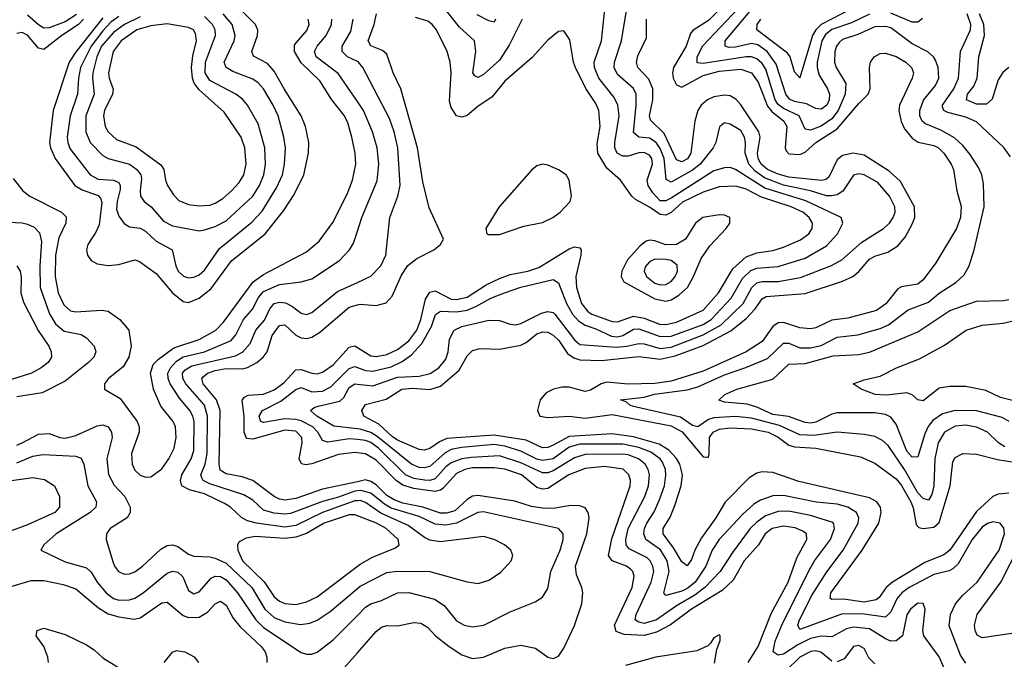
# Model space of a CAD drawing. Header units: inches. Extents: x 884549 to 1028252, y 526810 to 653624.
# Tile 179 of 256: x 938740 to 942413, y 566622 to 569008. Entities that reach past the tile are written whole.
import ezdxf

# ---------------------------------------------------------------- set-up
doc = ezdxf.new("R2010")
doc.units = ezdxf.units.IN
doc.header["$MEASUREMENT"] = 0
doc.layers.add('A9536', color=7, linetype='Continuous')
doc.layers.add('A9546', color=7, linetype='Continuous')

msp = doc.modelspace()

# ---------------------------------------------------------------- linework, layer by layer
at = {"layer": 'A9536', "color": 5}
for points, elevation in [([(938952.1, 569027.9), (938910, 568999.8), (938850, 568977.6), (938830, 568976.7), (938810, 568988.7), (938770, 569024.7)], 2660), ([(939050, 569015.2), (938951, 568890), (938925.5, 568850), (938865.1, 568670), (938851.7, 568550), (938855.1, 568530), (938872.3, 568490), (938946, 568390), (938973.4, 568373.4), (939032.8, 568352.8), (939042.4, 568342.4), (939046.5, 568326.5), (939036.3, 568243.7), (939024.7, 568215.3), (938994, 568170), (938989.7, 568150), (938993.1, 568130), (939006.6, 568110), (939030, 568097.3), (939070, 568091.1), (939110, 568094.7), (939170, 568112.3), (939186.7, 568106.7), (939250, 568061.9), (939310, 567989.1), (939350, 567957.7), (939370, 567953.7), (939410, 567969.6), (939454.8, 568005.3), (939531, 568109), (939655.6, 568210), (939725, 568295), (939763.8, 568356.2), (939799.9, 568430), (939817.3, 568510), (939818.6, 568550), (939806.8, 568610), (939790.3, 568650), (939726.4, 568750), (939690, 568816.9), (939664.8, 568844.8), (939612, 568872), (939606, 568890), (939626.9, 568950), (939629.3, 568969.3), (939619.9, 568990), (939570, 569040.6)], 2720), ([(939110, 569019.7), (939080.3, 568999.7), (939050, 568966.5), (939007, 568910), (938967.4, 568830), (938959.5, 568790), (938956.1, 568730), (938928.8, 568650), (938918.1, 568570), (938919.5, 568550), (938928, 568528), (939003.8, 568430), (939033.4, 568413.4), (939090.1, 568410.1), (939110, 568401), (939115.6, 568390), (939115.2, 568375.2), (939103.5, 568330), (939101.7, 568301.7), (939110, 568275.2), (939130, 568248.3), (939150, 568235.1), (939190.4, 568230.4), (939210, 568219.3), (939250, 568182.5), (939309.4, 568150), (939322.6, 568090), (939331.8, 568070), (939351.6, 568051.7), (939370, 568045.9), (939390, 568047.8), (939410, 568056.8), (939430, 568074.6), (939485.7, 568154.3), (939606.5, 568253.5), (939645.3, 568294.7), (939698.6, 568381.4), (939720.1, 568430), (939728.1, 568470), (939731.5, 568530), (939726.1, 568570), (939704.1, 568650), (939686.4, 568690), (939650, 568750.5), (939630, 568773.2), (939610, 568787.1), (939535.1, 568815.1), (939510.3, 568830.3), (939503.5, 568850), (939540.5, 568930), (939544, 568950), (939533.5, 568990), (939499.7, 569030)], 2740), ([(939190, 569018.6), (939130.8, 568990), (939090, 568960.2), (939046.1, 568910), (939027.7, 568870), (939013.5, 568810), (939011.4, 568790), (939017.7, 568730), (938987.5, 568650), (938987, 568590), (939003.3, 568550), (939050, 568501.9), (939070.4, 568490.4), (939149.8, 568469.8), (939177.7, 568450), (939192.3, 568430), (939194.8, 568414.8), (939189.2, 568370), (939191.4, 568350), (939204.8, 568330), (939230.7, 568310.7), (939277.4, 568257.4), (939310, 568239.9), (939410, 568221.1), (939430, 568224.1), (939470, 568237.4), (939510, 568258.5), (939610, 568350.1), (939634.3, 568390), (939650.9, 568430), (939656.9, 568470), (939655.4, 568530), (939630, 568620.3), (939589.9, 568690), (939571.4, 568711.4), (939546.4, 568730), (939450, 568781.5), (939432.5, 568810), (939434.1, 568850), (939471.3, 568950), (939469.2, 568970), (939459.7, 568990), (939430, 569020.1)], 2760), ([(938716, 568415.9), (938752, 568370), (938778.5, 568350), (938896.6, 568290), (938913.3, 568273.3), (938913, 568250), (938885.8, 568194.2), (938873.5, 568130), (938872.6, 568050), (938884.5, 567990), (938904.9, 567944.9), (938930, 567922.3), (938950, 567918.3), (939045, 567925), (939070, 567920.7), (939113.7, 567890), (939148, 567850), (939155.6, 567790), (939147.5, 567750), (939126, 567714), (939071.2, 567670), (939056.9, 567650), (939056.5, 567630), (939115.2, 567595.2), (939178.9, 567510), (939186.4, 567490), (939186.4, 567470), (939157.2, 567390), (939159.5, 567350), (939170, 567328.1), (939190, 567309.3), (939210, 567301.5), (939230, 567302.9), (939270, 567333.2), (939297.1, 567370), (939316.1, 567410), (939324, 567450), (939321.7, 567490), (939313.2, 567510), (939266.4, 567566.4), (939239, 567630), (939228.9, 567690), (939238.3, 567721.7), (939257.7, 567742.3), (939315.6, 567784.4), (939410, 567815.2), (939472.5, 567850), (939500.4, 567879.6), (939611.9, 568030), (939650, 568058.1), (939810, 568142.9), (939857.2, 568182.8), (939908.5, 568251.5), (939962.3, 568357.7), (939981.8, 568410), (939994.1, 568470), (939992.1, 568510), (939979.5, 568570), (939964, 568624), (939951.7, 568650), (939905.2, 568710), (939859.8, 568779.8), (939790, 568847), (939765.9, 568890), (939765.9, 568914.1), (939811.8, 568968.2), (939819.9, 568990), (939816, 569010)], 2680), ([(938978.4, 569010), (938960, 568990), (938897.3, 568950), (938830, 568897), (938810, 568901.6), (938770, 568950.3), (938750, 568960.5), (938730, 568957.5)], 2680), ([(940000, 568702.9), (939928.3, 568808.3), (939846.7, 568870), (939839.9, 568890), (939849.4, 568910), (939883.5, 568950), (939903.3, 568990), (939904.3, 569010)], 2660), ([(940000, 568852.2), (939963.2, 568870), (939942.7, 568890), (939943.1, 568910), (939975.6, 568964.4), (939984.3, 569010)], 2640), ([(938650, 568256), (938749.3, 568250.7), (938770, 568245.9), (938794.5, 568234.5), (938813.8, 568213.8), (938821.3, 568181.3), (938815.9, 568090), (938817.1, 568010), (938851.2, 567911.2), (938874.2, 567874.2), (938906, 567846), (938970, 567833.7), (938990, 567822), (939017.8, 567790), (939025, 567770), (939017.4, 567750), (938996.6, 567730), (938910, 567659.6), (938823.7, 567616.3), (938730, 567601.2)], 2660), ([(940000, 567214), (939990, 567213.6), (939870, 567170.4), (939770, 567121), (939730, 567115.1), (939623.5, 567130), (939590, 567138.8), (939569.3, 567150), (939527, 567190), (939504.3, 567204.3), (939430, 567239.4), (939374.4, 567254.4), (939345.3, 567270), (939340.5, 567290), (939345.7, 567310), (939379.6, 567370), (939390, 567401.1), (939391.1, 567510), (939386.7, 567530), (939375.4, 567550), (939336.1, 567596.1), (939302.2, 567650), (939294.4, 567670), (939293.6, 567690), (939302.5, 567710), (939325.5, 567734.5), (939350, 567750.9), (939429.9, 567770), (939528.7, 567811.3), (939547.1, 567832.9), (939574.8, 567890), (939610, 567930), (939629.6, 567970.4), (939650, 567994.2), (939710, 568020.4), (939790, 568031.1), (939830, 568041.9), (939933.5, 568110), (939970.4, 568149.6), (939985, 568175), (940000, 568219.7)], 2660), ([(938730, 568090.2), (938741.9, 568070), (938746.5, 568046.5), (938745.1, 567990), (938754.6, 567954.6), (938809.5, 567849.5), (938849, 567790), (938858.3, 567770), (938859.4, 567750), (938846.8, 567730), (938821.1, 567710), (938784.9, 567690), (938710, 567666.2)], 2640), ([(940000, 567251), (939990, 567249.6), (939930, 567226.9), (939870, 567211.7), (939750, 567166.2), (939730, 567163.5), (939690, 567167.2), (939650, 567178.6), (939610, 567215.7), (939576.6, 567236.6), (939450, 567276.7), (939424.3, 567290), (939419.8, 567299.8), (939416.1, 567310), (939432.6, 567350), (939440.3, 567390), (939440.7, 567530), (939429.6, 567570), (939360.4, 567650), (939348.8, 567670), (939348, 567690), (939357.1, 567702.9), (939382.4, 567717.6), (939545.3, 567754.7), (939571.6, 567768.4), (939600, 567800), (939621.1, 567850), (939653, 567887), (939673.3, 567930), (939690, 567950), (939710, 567955.3), (939732.2, 567952.2), (939758.4, 567938.4), (939790, 567913.8), (939810, 567908.4), (939830, 567916.4), (939925.5, 567994.5), (940000, 568028.6)], 2640), ([(940000, 567285), (939870, 567257.2), (939770, 567222), (939730, 567216.7), (939710, 567220.1), (939690, 567229.9), (939609.9, 567290), (939570, 567303.2), (939510, 567313.9), (939488.1, 567328.1), (939484.4, 567350), (939488.4, 567550), (939474.4, 567590), (939424.2, 567650), (939419.5, 567670), (939424.2, 567675.8), (939441.3, 567690), (939470, 567700.1), (939510, 567707), (939570, 567705.8), (939590, 567711.3), (939624.6, 567730), (939648.9, 567750), (939664, 567770), (939682.6, 567830), (939710, 567867.9), (939730, 567869.7), (939770, 567832), (939790, 567821.9), (939810, 567819.4), (939830, 567824), (939858.7, 567841.3), (939970, 567936), (940000, 567944.5)], 2620), ([(940000, 567392.6), (939990, 567393.6), (939930, 567386.7), (939830, 567351.7), (939808.2, 567348.2), (939791.6, 567351.6), (939782.4, 567370), (939793.7, 567430), (939793.2, 567450), (939770, 567473.1), (939730, 567476.7), (939610, 567443.5), (939586.2, 567446.2), (939577.9, 567470), (939578.3, 567530), (939570.3, 567589.7), (939579.3, 567600.7), (939592.3, 567607.7), (939650, 567611.7), (939690, 567628.3), (939726.2, 567653.8), (939770, 567702.2), (939790, 567703.4), (939830, 567689.7), (939850, 567687.6), (939870, 567694.1), (939910, 567720.5), (939970, 567786.6), (939990, 567792.3), (940000, 567786)], 2580), ([(940000, 567441.9), (939970, 567445.3), (939890, 567432.7), (939870, 567439.3), (939852.2, 567470), (939833.3, 567490), (939790, 567512.2), (939770, 567517.6), (939730, 567519.2), (939650, 567506.3), (939640.3, 567510), (939636.9, 567516.9), (939634.2, 567530), (939646.4, 567550), (939714, 567586), (939770, 567628.5), (939790, 567636.5), (939830, 567620.7), (939870, 567623), (939901.2, 567638.8), (939970, 567706.7), (939990, 567714.2), (940000, 567710.6)], 2560), ([(940000, 567482.3), (939911.9, 567491.9), (939848.3, 567530), (939825.7, 567550), (939838.5, 567561.5), (939853.2, 567566.8), (939935.1, 567584.9), (939950, 567599.2), (939970, 567637), (939990, 567650.1), (940000, 567649)], 2540), ([(938730, 567420.9), (938749.4, 567429.4), (938810, 567462.8), (938850, 567464.4), (938890, 567449.3), (938910, 567447.4), (938950, 567457.3), (939030, 567493.7), (939050, 567497.7), (939070.8, 567490), (939083.3, 567470), (939085.5, 567450), (939065.9, 567370), (939071.5, 567311.5), (939092.2, 567272.2), (939133.1, 567230), (939153.1, 567190), (939152.7, 567170), (939141.8, 567150), (939077.7, 567110), (939063.9, 567090), (939063.5, 567070), (939087.6, 566987.6), (939094.3, 566970), (939109.4, 566950), (939130, 566940.1), (939150, 566941), (939170, 566949), (939198.8, 566970), (939266.5, 567033.5), (939290, 567046.5), (939310, 567049.1), (939330, 567042.9), (939370, 567014.7), (939390, 567006.8), (939450, 567004.7), (939470, 567000.3), (939510, 566981.2), (939606.6, 566890), (939655.3, 566810), (939690, 566778.9), (939730, 566762.1), (939787.7, 566752.3), (939823.1, 566756.9), (939850, 566768.1), (939899.1, 566800.9), (940000, 566886.5)], 2660), ([(938730, 567355.9), (938790, 567379.7), (938826.9, 567386.9), (938950, 567380.1), (938970, 567372.9), (938980.1, 567350), (938995.1, 567270), (939026.9, 567210), (939023.9, 567190), (939002.8, 567170), (938876.8, 567090), (938830.3, 567050), (938818.8, 567030), (938910, 566986.4), (938990, 566963.1), (939007.2, 566947.2), (939029.8, 566909.8), (939063.1, 566870), (939090, 566849), (939110, 566842.8), (939150, 566843.8), (939170, 566850.5), (939200.5, 566870), (939290, 566943.9), (939310, 566951.6), (939330, 566947.3), (939349.5, 566930), (939370, 566879.1), (939390, 566866.5), (939410, 566873.7), (939454.9, 566925.1), (939470, 566932.5), (939490, 566931.9), (939510, 566919.4), (939553.2, 566870), (939621.7, 566770), (939650, 566741.4), (939790, 566648.3), (939810, 566642), (939830, 566642.1), (939850, 566649.4), (939910, 566695.5), (940000, 566786.2)], 2640), ([(938710, 567289.3), (938790, 567300.4), (938833.5, 567293.5), (938870.1, 567270.1), (938889.3, 567230), (938888.5, 567190), (938871.9, 567170), (938770, 567124), (938630, 567072.7)], 2620), ([(940000, 567157.9), (939990, 567161.7), (939970, 567161.7), (939875.7, 567130), (939810, 567092.3), (939770, 567077.7), (939730, 567073.3), (939619.9, 567080.1), (939585.2, 567074.8), (939559.1, 567060.9), (939552.7, 567050), (939554.3, 567030), (939571.4, 566990), (939651.8, 566911.8), (939690, 566855.9), (939710, 566839.1), (939730, 566830.5), (939770, 566826.8), (939810, 566836.7), (939850, 566855.2), (940000, 566969.7)], 2680), ([(938610, 566865), (938783, 566917), (938830, 566916), (938902.1, 566902.1), (938950, 566885.1), (939034, 566814), (939070, 566791.9), (939110, 566780.7), (939167.7, 566772.3), (939190, 566776.8), (939270, 566833.4), (939290, 566835.4), (939350, 566785.5), (939370, 566778.2), (939410, 566779.9), (939441.3, 566798.7), (939470, 566829.4), (939490, 566839.5), (939510, 566824.5), (939536.1, 566776.1), (939563.2, 566743.2), (939640.8, 566670), (939655.5, 566650), (939662.2, 566630), (939661.8, 566610)], 2620), ([(938847.3, 566610), (938844.9, 566630), (938830.6, 566670.6), (938801.3, 566710), (938805, 566730), (938830, 566738.9), (938910, 566715), (938990, 566676.5), (939017.9, 566657.9), (939050, 566627.6), (939135.6, 566575.7)], 2580), ([(939278.7, 566610), (939310, 566648.9), (939325.1, 566654.9), (939356.1, 566650), (939391.4, 566631.4), (939407.1, 566610)], 2580), ([(939890, 566522.7), (940000, 566646.8)], 2620)]:
    msp.add_lwpolyline(points, dxfattribs=dict(at, elevation=elevation))
at = {"layer": 'A9536', "color": 5, "elevation": 2780}
msp.add_lwpolyline([(939290, 568992.8), (939230, 568986.1), (939176.8, 568970), (939119.1, 568930), (939089.1, 568890), (939071.8, 568810), (939073.9, 568790), (939088.9, 568748.9), (939086.9, 568730), (939057.2, 568670), (939052.7, 568650), (939059.2, 568610), (939070.6, 568590), (939101.6, 568561.6), (939174.6, 568534.6), (939267.3, 568467.3), (939278.1, 568450), (939284.1, 568410), (939292.3, 568390), (939314.7, 568354.7), (939333.9, 568333.9), (939370, 568318.8), (939410, 568313.8), (939450, 568316.9), (939470, 568324.2), (939498.2, 568341.8), (939529.9, 568370), (939558.5, 568401.5), (939576.9, 568430), (939585.3, 568470), (939580.1, 568530), (939567, 568570), (939503, 568663), (939410, 568746.2), (939391.8, 568771.8), (939384.6, 568790), (939381, 568830), (939386.2, 568873.8), (939399.9, 568930), (939396.6, 568956.6), (939388.3, 568970), (939370, 568979.5)], close=True, dxfattribs=at)
at = {"layer": 'A9546', "color": 5}
for points, elevation in [([(941910, 569029.5), (941842.9, 568997.1), (941770, 568972.1), (941746.6, 568953.4), (941732.9, 568930), (941715.6, 568850), (941715.1, 568830), (941722, 568802), (941753.6, 568750), (941760.7, 568730), (941759.5, 568710), (941751, 568690), (941730, 568674.3), (941710, 568676.9), (941674.9, 568694.9), (941630, 568703.1), (941611.7, 568711.7), (941598, 568730), (941562.7, 568842.7), (941528.4, 568890), (941494.2, 568914.2), (941470, 568919.5), (941410, 568905.5), (941385, 568905), (941372.3, 568910), (941372.4, 568930), (941550, 569142.1)], 2440), ([(940000, 567710.6), (940030, 567699.8), (940057.1, 567697.1), (940125.9, 567714.1), (940167.3, 567732.8), (940202, 567758), (940240, 567800), (940275.9, 567864.1), (940291.3, 567908.7), (940310, 567921.7), (940370, 567918.8), (940410, 567925.2), (940441.9, 567938.1), (940497.2, 567970), (940549, 567990), (940610, 568010.3), (940730, 568039.1), (940750, 568027.3), (940780.5, 567950), (940802.3, 567910), (940825, 567885), (940850, 567868.8), (940890, 567855.8), (940948.4, 567828.4), (940970, 567824.8), (940990, 567830), (941030, 567854.1), (941050, 567855.2), (941130, 567826.3), (941170, 567827.6), (941290, 567871.4), (941319.5, 567890), (941394.7, 567970), (941436.5, 568043.5), (941467.5, 568072.5), (941490, 568081.1), (941570, 568087.5), (941670, 568118.5), (941750, 568165), (941790.4, 568210), (941810.7, 568250), (941804, 568270), (941672.5, 568332.5), (941519.8, 568379.8), (941410, 568449.2), (941390, 568456.6), (941370, 568455.6), (941330, 568444.2), (941170, 568343), (941150, 568332.3), (941130, 568333.3), (941102, 568362), (941084.7, 568390), (941081.1, 568410), (941100.9, 568470), (941098.2, 568490), (941090, 568502.9), (941070, 568513.4), (941050, 568511.7), (941010, 568498.7), (940990, 568498.9), (940969.5, 568510), (940960.5, 568530), (940959.9, 568550), (940976.8, 568650), (940972.1, 568690), (940957.6, 568717.6), (940901, 568790), (940884.4, 568830), (940883.7, 568850), (940910.3, 568930), (940925.7, 569070)], 2560), ([(941884.2, 569070), (941730.1, 568990), (941709.5, 568970.5), (941697.5, 568950), (941650, 568791.3), (941630, 568814.3), (941614.3, 568870), (941604, 568884), (941490.4, 568970), (941491.2, 568990), (941505.5, 569010)], 2420), ([(940000, 567649), (940057.2, 567642.8), (940150, 567675.2), (940230, 567678.1), (940271.4, 567688.6), (940303.7, 567710), (940330, 567741.7), (940338.8, 567770), (940343.1, 567816.9), (940360.9, 567850), (940390, 567863.7), (940490, 567888.1), (940530, 567886.4), (940570, 567872.4), (940590, 567870.1), (940610, 567875), (940686.2, 567913.8), (940710, 567919.3), (940730, 567915.6), (940736.4, 567910), (940810, 567813.8), (940830, 567797.1), (940966.4, 567786.4), (941005.1, 567790), (941050, 567801), (941070, 567799.4), (941130, 567781.3), (941170, 567787.1), (941290, 567832.8), (941356.6, 567870), (941439, 567950), (941471.2, 568008.8), (941490, 568027.1), (941510, 568032.4), (941570, 568031.7), (941653, 568047), (941768.9, 568091.1), (941807.1, 568112.9), (941881.3, 568178.7), (941962.7, 568230), (941985, 568250), (941999, 568270), (942005.5, 568290), (942004.5, 568310), (941985.1, 568350), (941941.2, 568401.2), (941890, 568429.2), (941870, 568432.9), (941850, 568428.5), (941811, 568368.9), (941790, 568355.4), (941769.1, 568350.9), (941750, 568351.1), (941690, 568370), (941590, 568391.5), (941518.5, 568418.5), (941483.8, 568443.8), (941460.6, 568470), (941446.7, 568510), (941448.3, 568550), (941443.6, 568570), (941430, 568594.8), (941390, 568619.2), (941370, 568623.9), (941351, 568609), (941337.3, 568550), (941327.3, 568530), (941278.6, 568470), (941250, 568446.7), (941170, 568402.6), (941152.1, 568412.1), (941144.9, 568490), (941130, 568528.1), (941114.9, 568550), (941090, 568566.8), (941050, 568570.8), (941030, 568587), (941040.4, 568690), (941039.5, 568730), (941030, 568752.2), (940970, 568803.6), (940958.3, 568830), (940959.1, 568850), (940984.7, 568930), (941005.2, 569050)], 2540), ([(940000, 567944.5), (940010, 567947.4), (940070, 567942.7), (940107.9, 567952.1), (940130, 567977.6), (940164.8, 568055.2), (940188.6, 568091.4), (940221.9, 568118.1), (940285.7, 568150), (940309.7, 568170), (940321.6, 568190), (940267.2, 568307.2), (940244.2, 568404.2), (940224.4, 568530), (940162.6, 568750), (940133.2, 568810), (940110, 568879.3), (940094.1, 568894.1), (940050.3, 568910.3), (940039.9, 568930), (940062.8, 568990), (940071.9, 569030)], 2620), ([(940614.5, 569010), (940566.7, 568913.3), (940530, 568857.3), (940470, 568804), (940450, 568792.5), (940438.7, 568798.7), (940430.6, 568810.6), (940442.1, 568890), (940436.4, 568930), (940380.8, 568980.8), (940327.7, 569047.7)], 2560), ([(940515, 569010), (940510, 568999.7), (940490, 569004.1), (940447, 569027)], 2540), ([(941354.2, 569050), (941310, 569004.9), (941251.5, 568968.5), (941242.7, 568957.3), (941226.8, 568910), (941179.2, 568830), (941175.6, 568810), (941178.2, 568790), (941190, 568765), (941210, 568757.2), (941290, 568800.1), (941350, 568815.9), (941430, 568823.9), (941470, 568810.5), (941495.5, 568775.5), (941530, 568685.9), (941545.6, 568665.6), (941590.9, 568630), (941601.7, 568610), (941595.4, 568530), (941599.6, 568519.6), (941610, 568507.5), (941650, 568505.4), (941670, 568514.2), (941709.6, 568550.4), (941790, 568601.4), (941870, 568695.7), (941904.7, 568730), (941912.5, 568750), (941910.1, 568830), (941914.2, 568850), (941927.1, 568870), (941950, 568882.4), (941970, 568883.4), (942010, 568870.8), (942045.4, 568850), (942067, 568830), (942074.1, 568810), (942069.9, 568790), (942021.6, 568690), (942019.9, 568670), (942028.1, 568628.1), (942041.1, 568601.1), (942070, 568566.5), (942091.4, 568551.4), (942150, 568539.3), (942167.1, 568530), (942187.5, 568510), (942214.9, 568470), (942223.4, 568450), (942236, 568370), (942252, 568312), (942250.3, 568270), (942234.6, 568230), (942158.2, 568101.8), (942110, 568037.9), (942090, 568021.4), (942030, 568011.3), (942016, 568004), (941971.7, 567948.3), (941936.6, 567923.4), (941830, 567895.2), (941770, 567887.4), (941710, 567859.3), (941690, 567855.7), (941650, 567859.5), (941590, 567879.1), (941570, 567877.2), (941550, 567864), (941510, 567807.7), (941450.3, 567769.7), (941290, 567697.4), (941170, 567660.6), (941110, 567651.5), (941010, 567648.6), (940930, 567655.9), (940909.8, 567650.2), (940870, 567626), (940850, 567621.5), (940790, 567637.4), (940762.9, 567637.1), (940731.1, 567630), (940703.7, 567616.3), (940682.2, 567590), (940671.5, 567550), (940680.3, 567530), (940710, 567523.9), (940790, 567530), (940850, 567522.5), (940950, 567535.1), (941170, 567493.5), (941211.5, 567471.5), (941290, 567378.3), (941303.6, 567376.4), (941310, 567376.9), (941312.7, 567387.3), (941313.5, 567450), (941327.4, 567470), (941350, 567481.2), (941390, 567486.4), (941470, 567482.5), (941532.5, 567470), (941570, 567451.5), (941610, 567421.1), (941630, 567415.1), (941709.6, 567410), (941877.2, 567377.2), (941930, 567354), (942010, 567296), (942030, 567270.7), (942064, 567210), (942072.9, 567187.1), (942084.9, 567124.9), (942094.1, 567114.1), (942110, 567110.4), (942150, 567115.6), (942170, 567132.8), (942211.6, 567270), (942221.4, 567358.6), (942230, 567375), (942258.8, 567390), (942310, 567388.2), (942387.5, 567367.5), (942450, 567358)], 2480), ([(942415, 567415), (942391.4, 567430), (942350, 567469.4), (942310, 567487.9), (942270, 567495.9), (942230, 567492.1), (942190, 567470), (942166.5, 567430), (942154.2, 567370), (942150.3, 567270), (942142.3, 567237.7), (942130, 567216.7), (942110, 567222.8), (942090, 567243.8), (942040.8, 567330), (941980.1, 567420.1), (941959.1, 567439.1), (941930, 567453.4), (941890, 567461.2), (941790, 567469.6), (941702.5, 567457.5), (941650, 567459.7), (941574.4, 567494.4), (941470, 567521.7), (941410, 567528.7), (941330, 567523), (941310, 567516.4), (941270, 567489.5), (941250, 567494.7), (941205.4, 567525.4), (941030, 567565.3), (941016.1, 567570), (941003.2, 567583.2), (940982, 567590), (941070, 567600.8), (941108.2, 567611.8), (941230, 567628.2), (941270, 567638.3), (941370, 567683.7), (941449.5, 567710.5), (941530, 567745), (941590, 567802.3), (941610, 567801.2), (941650, 567784.4), (941690, 567784.1), (941730, 567793.2), (941790, 567824.5), (941866.9, 567833.1), (941950, 567855.9), (941981.6, 567870), (942054.4, 567925.6), (942130, 567954.6), (942170, 567987.8), (942232, 568028), (942262.8, 568057.2), (942282.3, 568090), (942300.5, 568150), (942337.6, 568310), (942335.7, 568395.7), (942329.3, 568430), (942317, 568457), (942285.2, 568505.2), (942258.5, 568538.5), (942227.5, 568567.5), (942176.5, 568596.5), (942119.7, 568619.7), (942106.3, 568630), (942097.6, 568650), (942098.5, 568670), (942112.3, 568707.7), (942156.7, 568763.3), (942168.3, 568790), (942166.9, 568830), (942157, 568857), (942149.6, 568869.6), (942128.2, 568888.2), (942070, 568917.9), (941990, 568977.6), (941970, 568983.3), (941930, 568982), (941866.9, 568953.1), (941810, 568934.5), (941796.6, 568923.4), (941787.2, 568910), (941781.3, 568890), (941780.3, 568850), (941785.8, 568830), (941821.6, 568770), (941819.9, 568730), (941793.2, 568670), (941770, 568639), (941730, 568611), (941690, 568596.5), (941670, 568599.8), (941648.4, 568650), (941590, 568677.6), (941570, 568692.3), (941558.4, 568710), (941523.6, 568823.7), (941510, 568845.5), (941490, 568862.9), (941470, 568870.2), (941450, 568870.4), (941290, 568844.4), (941267.9, 568847.9), (941267.8, 568870), (941288.8, 568911.2), (941420.3, 569050)], 2460), ([(942107.5, 569012.5), (942090, 568999), (942070, 568998.9), (941990, 569032.4)], 2440), ([(942436.5, 568496.5), (942411.1, 568531.1), (942310, 568626.8), (942270, 568645.4), (942202.7, 568662.7), (942188, 568670), (942183.1, 568683.1), (942182, 568690), (942224.5, 568750), (942241.7, 568790), (942250.3, 568890), (942286.9, 568970), (942287.9, 568990), (942274.1, 569030)], 2440), ([(942430, 568829.9), (942408.1, 568811.9), (942390, 568783.5), (942368, 568712), (942346.3, 568693.7), (942310, 568693.1), (942271.9, 568710), (942275.7, 568730), (942299.5, 568760.5), (942312, 568790), (942318.3, 568870), (942339, 568950), (942337.3, 568990), (942320.2, 569030)], 2420), ([(940000, 567786), (940050, 567754.3), (940070, 567752.1), (940110, 567759.5), (940150, 567778.6), (940192.1, 567810), (940222.3, 567850), (940237.2, 567890), (940253.8, 567966.2), (940270, 567991.7), (940290, 567996.4), (940350, 567965.8), (940370, 567964.9), (940410, 567973.6), (940481, 568019), (940530, 568043.5), (940570, 568058.5), (940635.6, 568070), (940676.5, 568083.5), (940790, 568154.2), (940810, 568161.2), (940830, 568157.2), (940834.5, 568150), (940834, 568130), (940814.8, 568050), (940817.4, 568010), (940836.1, 567950), (940860.1, 567920.1), (940875.1, 567910), (940950, 567882.2), (940970, 567881.4), (941030, 567902.2), (941070, 567894.7), (941127.5, 567872.5), (941150, 567870.9), (941190, 567880.3), (941290, 567924.6), (941346.7, 567990), (941400.4, 568079.6), (941450, 568123.7), (941490, 568139.1), (941550, 568147), (941590, 568160.1), (941653.3, 568186.7), (941684.3, 568210), (941696.9, 568230), (941697.1, 568250), (941685.4, 568270), (941661.2, 568290), (941618.5, 568310), (941506.9, 568346.9), (941450, 568375.8), (941412.1, 568387.9), (941350, 568384.7), (941290, 568364.8), (941212.3, 568327.7), (941170, 568289.6), (941150, 568279.1), (941130, 568282.2), (941090, 568309.7), (941037.6, 568337.6), (941023.7, 568350), (940981.5, 568410), (940930, 568454.8), (940897.2, 568510), (940894.5, 568545.5), (940906.2, 568610), (940900.1, 568670), (940890, 568696.3), (940851.7, 568751.7), (940813.7, 568830), (940806.5, 568850), (940792.9, 568932.9), (940770, 568967.3), (940750, 568964.7), (940710, 568932.2), (940652.1, 568867.9), (940550, 568778.8), (940501.2, 568718.8), (940450, 568685.5), (940410, 568651.4), (940390, 568644.2), (940370, 568649.7), (940350, 568680.4), (940344.2, 568704.2), (940350.3, 568810.3), (940346.7, 568850), (940334.5, 568890), (940295, 568970), (940279.3, 568990), (940262.3, 569002.3), (940216.5, 569016.5)], 2580), ([(942430, 567242.8), (942390, 567238.8), (942370, 567229.9), (942310, 567174), (942210, 567029.6), (942187.3, 567012.7), (942116.7, 566983.3), (941996.3, 566910), (941972, 566890), (941946.7, 566853.3), (941935.4, 566844.6), (941890, 566835.8), (941813.8, 566846.3), (941770, 566846), (941763.9, 566850), (941766.1, 566870), (941882.7, 567030), (941944.7, 567130), (941953.6, 567170), (941951.1, 567190), (941937.8, 567210), (941910, 567224.2), (941646.1, 567286.1), (941550, 567319.3), (941510, 567321.3), (941490, 567316.7), (941461, 567299), (941371.3, 567208.7), (941336.5, 567150), (941283.8, 567076.2), (941258.8, 567030), (941245.8, 566994.2), (941230, 566970.6), (941210, 566986.1), (941178.8, 567038.8), (941140.3, 567090), (941140.5, 567110), (941167, 567153), (941184.4, 567195.6), (941207.7, 567270), (941213, 567310), (941202.2, 567350), (941190, 567371.1), (941162.3, 567402.4), (941125.5, 567425.5), (941030, 567452.4), (940950, 567463), (940790, 567453.9), (940730, 567421.6), (940710, 567413.1), (940690, 567411), (940630, 567439.7), (940510, 567458.8), (940333.9, 567446.1), (940306, 567434), (940270, 567409.1), (940250, 567402.2), (940230, 567404.5), (940150, 567440.3), (940130, 567453.3), (940080, 567500), (940024.5, 567530), (940016.6, 567550), (940030, 567573.4), (940107.1, 567592.9), (940165.4, 567630), (940205.9, 567634.1), (940270, 567628.4), (940310, 567641.3), (940379.2, 567700.8), (940410, 567754.2), (940430, 567774.1), (940458.4, 567781.6), (940530, 567779.8), (940610, 567794.3), (940630, 567803.9), (940670, 567836), (940690, 567844), (940710, 567842.4), (940730, 567831.7), (940751.3, 567811.3), (940783.7, 567763.7), (940807.2, 567747.2), (940830, 567740.2), (940910, 567737.4), (941050, 567751.9), (941130, 567741.7), (941185.2, 567754.8), (941290, 567793), (941392.6, 567847.4), (941450, 567893.7), (941483.9, 567930), (941510, 567967.3), (941524.5, 567975.5), (941670, 567987.6), (941810, 568033.3), (941848.4, 568050), (941870, 568068.5), (941910, 568115.4), (941930, 568126.3), (941978.9, 568141.1), (942015.5, 568164.5), (942042.8, 568197.2), (942070, 568245.4), (942079, 568270), (942077.7, 568310), (942025.4, 568405.4), (941983.1, 568443.1), (941890, 568503.1), (941849.9, 568509.9), (941810, 568502.3), (941790, 568485.7), (941758.7, 568421.3), (941747.9, 568412.1), (941731.9, 568408.1), (941610, 568421.5), (941570, 568431.8), (941529.4, 568450), (941506.4, 568470), (941495.5, 568490), (941492.9, 568510), (941503, 568570), (941497.7, 568590), (941430, 568691.3), (941412.1, 568712.1), (941390, 568724.5), (941370, 568727.2), (941330, 568720.1), (941305.6, 568710), (941282.3, 568690), (941269.8, 568670), (941258.3, 568630), (941243.6, 568510), (941230.8, 568489.2), (941210, 568477.9), (941190, 568485.9), (941144.3, 568584.3), (941093.6, 568633.6), (941089.4, 568650), (941102.7, 568710), (941101.6, 568750), (941086.9, 568786.9), (941046.2, 568830), (941041.1, 568850), (941046.2, 568873.8), (941078.9, 568941.2), (941079, 569010)], 2520), ([(940000, 568028.6), (940050, 568051.5), (940087.9, 568090), (940106.5, 568130), (940120.8, 568270), (940150.4, 568350), (940159.2, 568390), (940151.1, 568530), (940137.7, 568590), (940120.2, 568640.2), (940020.7, 568830), (940004.5, 568850), (940000, 568852.2)], 2640), ([(940000, 568219.7), (940016.9, 568270), (940073.3, 568406.7), (940079.7, 568470), (940073.6, 568530), (940055.8, 568590), (940022.4, 568670), (940000, 568702.9)], 2660), ([(942431.1, 567510), (942404.7, 567524.7), (942310, 567549.7), (942230.1, 567550), (942182.4, 567537.6), (942146.7, 567513.3), (942129.2, 567490.8), (942116.2, 567463.8), (942090, 567378), (942070, 567376.3), (942050, 567399.2), (942010, 567500.2), (941990, 567525.2), (941970, 567535.4), (941930, 567541.5), (941790, 567542.2), (941770, 567536.8), (941710, 567507.5), (941690, 567503.9), (941670, 567505.9), (941607.7, 567527.7), (941550, 567535.2), (941490, 567563.6), (941453.9, 567573.9), (941370, 567582.3), (941348.8, 567588.8), (941371, 567610), (941415.4, 567630), (941550, 567667.8), (941610, 567723.7), (941670, 567725.8), (941774.2, 567754.2), (941870, 567759.9), (941910, 567768.4), (942090, 567844.2), (942210, 567924.2), (942310, 567958.2), (942410, 567960.4), (942430, 567964.5)], 2440), ([(942479.1, 567579.1), (942399.3, 567599.3), (942344.6, 567624.6), (942270, 567640.4), (942210, 567640.6), (942170, 567633.7), (942110, 567586.3), (942090, 567590.6), (942070, 567609.2), (942050, 567616.9), (941972.3, 567607.7), (941931.8, 567610), (941879.6, 567630), (941849.4, 567650), (941890, 567665), (941950, 567678.8), (942011.1, 567710), (942096.4, 567743.6), (942190, 567793.7), (942271.1, 567850), (942330, 567868.5), (942410, 567875.8), (942450, 567886.3)], 2420), ([(942270, 566608), (942250, 566638.4), (942207.9, 566747.9), (942212.8, 566790), (942231.5, 566830), (942258.2, 566861.8), (942312.5, 566910), (942393.6, 567030), (942413.8, 567090), (942411.9, 567111.9), (942397.2, 567130), (942370, 567135.2), (942350, 567129.4), (942330, 567115.3), (942292.8, 567070), (942241.1, 566978.9), (942220.6, 566959.4), (942207.6, 566952.4), (942150, 566939.4), (942058.8, 566890), (942030.9, 566870), (942012.4, 566847.6), (941990, 566799.9), (941970, 566779.5), (941890.4, 566790.4), (941810, 566792.1), (941650, 566733.6), (941642.8, 566750), (941649.1, 566770), (941696.9, 566863.1), (941751.7, 566948.3), (941812, 567030), (941868.4, 567130), (941870.8, 567150), (941861.8, 567170), (941829.7, 567189.7), (941790, 567201.1), (941711.4, 567208.6), (941590, 567233.3), (941550, 567231.7), (941504.1, 567215.9), (941479.3, 567200.7), (941436.9, 567163.1), (941349.7, 567070), (941324, 567030), (941299.9, 566970), (941259.5, 566910), (941232.1, 566887.9), (941210, 566876.8), (941150, 566860.2), (941143.4, 566870), (941163.3, 566950), (941156.1, 566990), (941130.3, 567030.3), (941076.2, 567070), (941068.3, 567090), (941070.6, 567110), (941079.1, 567130), (941107, 567173), (941125.5, 567214.5), (941145.2, 567270), (941151, 567309), (941149, 567330), (941137.7, 567357.7), (941129.2, 567370), (941095.2, 567395.2), (941050, 567412.9), (940990, 567425.2), (940830, 567424.8), (940790, 567413.8), (940730, 567370.9), (940690, 567364.1), (940670, 567368.9), (940610, 567399.5), (940550, 567418), (940510, 567423.6), (940387.9, 567412.1), (940350, 567404.5), (940327.3, 567392.7), (940270, 567341.7), (940250, 567336.4), (940230, 567338), (940202.2, 567350), (940073.9, 567453.9), (940050, 567468.3), (940010, 567481.2), (940000, 567482.3)], 2540), ([(942207.2, 566547.2), (942170, 566632.2), (942112.8, 566710), (942109.1, 566730), (942117.5, 566810), (942110.5, 566830.5), (942090, 566831.6), (942063.3, 566810), (942050, 566788.3), (942033.1, 566710), (942010, 566691.1), (941990, 566690.4), (941970, 566698.8), (941910, 566736.4), (941850, 566741.8), (941824.3, 566735.7), (941770, 566706.4), (941730, 566708.9), (941690, 566700.2), (941643.4, 566676.6), (941590, 566641.7), (941570, 566637.4), (941551.2, 566650), (941558.6, 566690), (941583.6, 566750), (941684.9, 566955.1), (941704.8, 566990), (941765, 567070), (941779.9, 567110), (941775.9, 567130), (941770, 567134.6), (941690, 567159.3), (941610, 567174.9), (941570, 567173.6), (941522.9, 567157.1), (941490, 567134.3), (941465.1, 567110), (941399.1, 567020.9), (941353.6, 566950), (941296, 566890), (941258.5, 566861.5), (941190, 566822.4), (941115.5, 566770), (941070, 566756.2), (941050, 566761), (941036.7, 566770), (941039.9, 566790), (941096, 566910), (941105.3, 566950), (941102.6, 566970), (941092.3, 566990), (941080.4, 567000.4), (941014, 567034), (941002.7, 567050), (941000.9, 567070), (941010.5, 567110), (941072.1, 567230), (941085.5, 567270), (941089.3, 567310), (941085.3, 567330), (941073.4, 567350), (941048.4, 567370), (941010, 567384.7), (940990, 567387.4), (940850, 567385.9), (940810, 567373.8), (940730, 567325.6), (940710, 567318.1), (940690, 567318.2), (940610, 567355.2), (940530, 567381.2), (940424.3, 567375.7), (940389.4, 567370.6), (940350, 567355.9), (940330, 567340.5), (940290, 567295.2), (940270, 567289.3), (940250, 567290.6), (940210, 567297), (940180.1, 567310), (940078.8, 567410), (940050, 567430.7), (940030, 567438.5), (940000, 567441.9)], 2560), ([(941457.1, 566610), (941494.6, 566670), (941544.7, 566795.3), (941607.2, 566910), (941638.9, 567001.1), (941677.1, 567070), (941675, 567090), (941661, 567101), (941632.8, 567112.8), (941590, 567119.6), (941547.8, 567110), (941521.7, 567090), (941495.8, 567050), (941443.3, 566990), (941401.7, 566918.3), (941360.8, 566879.2), (941246.4, 566810), (941168.6, 566751.3), (941116.3, 566723.7), (941070, 566710.8), (940995.2, 566715.2), (940965.6, 566725.6), (940959.1, 566750), (941024.8, 566890), (941033, 566933), (941027.9, 566950), (941019.1, 566959.1), (941003.7, 566970), (940950.2, 566990.2), (940937.3, 567010), (940948.7, 567071.3), (941017.7, 567270), (941018.3, 567290), (941012.7, 567310), (940991.3, 567331.3), (940921.5, 567341.5), (940850, 567334.6), (940789.2, 567310), (940710, 567260.1), (940690, 567257.3), (940670, 567263.6), (940612.2, 567310), (940550, 567331.7), (940510, 567336.8), (940430, 567336.4), (940400.5, 567330), (940370, 567315.6), (940319.4, 567260.6), (940310, 567253.4), (940290, 567248.6), (940210, 567259.9), (940170, 567272.4), (940144.2, 567290), (940070, 567365.4), (940030, 567389.4), (940000, 567392.6)], 2580), ([(940000, 566646.8), (940070, 566725.7), (940090, 566742.8), (940110, 566748.9), (940150, 566747.2), (940210, 566759.3), (940237, 566757), (940262.1, 566742.1), (940291.4, 566710), (940342.7, 566670), (940390, 566639.6), (940430, 566625), (940470, 566630.1), (940550, 566664.4), (940610, 566675.7), (940664.3, 566664.3), (940710, 566630.6), (940730, 566624.9), (940750, 566634), (940770, 566664), (940810, 566748.9), (940837.3, 566830), (940840.5, 566870), (940837.5, 566890), (940817.2, 566937.2), (940813.9, 566970), (940855.7, 567090), (940864.2, 567150), (940860.7, 567170), (940850, 567187.3), (940830, 567195.2), (940795.9, 567195.9), (940730, 567185), (940690, 567186.2), (940650, 567193.1), (940587.7, 567212.3), (940450, 567233.6), (940430, 567230.5), (940410, 567219.2), (940363.6, 567176.4), (940332.9, 567167.1), (940310, 567167.5), (940243.6, 567190), (940170, 567205.3), (940137.1, 567217.1), (940110, 567233.5), (940070, 567273.5), (940050, 567285.8), (940030, 567291.4), (940000, 567285)], 2620), ([(940000, 566786.2), (940030, 566816.4), (940050, 566829.2), (940090, 566842.2), (940150, 566870.4), (940192, 566872), (940287.4, 566847.4), (940323.6, 566823.6), (940370, 566765.4), (940398.9, 566750), (940430, 566743.6), (940471.1, 566750), (940570, 566800.1), (940663.6, 566836.4), (940690, 566854.3), (940710, 566886.4), (940721.2, 566950), (940756.7, 567030), (940767.8, 567070), (940767.1, 567090), (940750.4, 567110.4), (940470, 567172.4), (940449.8, 567170.2), (940370, 567129.7), (940330, 567123.1), (940290, 567126.2), (940230, 567155.2), (940126.6, 567186.6), (940100.7, 567200.7), (940050, 567242.5), (940012.7, 567252.7), (940000, 567251)], 2640), ([(940000, 566886.5), (940010, 566895), (940110, 566946.5), (940148.4, 566951.6), (940270.1, 566950.1), (940410, 566911.6), (940450, 566905), (940490, 566917.7), (940533.6, 566946.4), (940573.5, 566990), (940580.4, 567010), (940572.6, 567030), (940548.6, 567050), (940510, 567069.9), (940470, 567080.5), (940310, 567061), (940270, 567066.7), (940250, 567076.3), (940190, 567121.5), (940087.6, 567167.6), (940030, 567207.5), (940010, 567214.4), (940000, 567214)], 2660), ([(940000, 566969.7), (940010, 566977.4), (940057, 567003), (940141.8, 567038.2), (940156.2, 567050), (940151.9, 567070), (940107.3, 567110), (940071.9, 567130), (940000, 567157.9)], 2680), ([(942450, 566720.3), (942330, 566703), (942312.1, 566712.1), (942303.9, 566730), (942301.9, 566750), (942312, 566790), (942400.1, 566910), (942470.9, 567049.1)], 2520), ([(941332.5, 566607.5), (941340.5, 566659.5), (941352.9, 566692.9), (941353.7, 566710), (941350, 566714.3), (941330, 566702.9), (941317.7, 566682.3), (941306.7, 566673.3), (941266.2, 566653.8), (941113.1, 566630), (941000.1, 566599.9)], 2620), ([(941930, 566606.2), (941908, 566628), (941890, 566662.7), (941870, 566674.2), (941850, 566670.4), (941815.6, 566624.4), (941790, 566613.6)], 2580), ([(941770, 566616), (941728.5, 566648.6), (941710, 566653.8), (941691.3, 566651.3), (941650, 566630.5), (941598.9, 566581.1)], 2580)]:
    msp.add_lwpolyline(points, dxfattribs=dict(at, elevation=elevation))
for points, elevation in [([(940690, 568469.7), (940670, 568463.5), (940650, 568447.2), (940529.1, 568310), (940479.5, 568230), (940482.8, 568210), (940487.5, 568207.5), (940530, 568207.1), (940621.5, 568238.5), (940690, 568252.1), (940729, 568270), (940756.4, 568290), (940793.3, 568330), (940799.3, 568350), (940790, 568409.5), (940778.8, 568430), (940750, 568448), (940710, 568465.7)], 2620), ([(941350, 568280.1), (941288.8, 568270), (941261.5, 568250), (941223.4, 568190), (941190.7, 568169.3), (941150, 568168.4), (941110, 568182.9), (941090, 568186.5), (941077.3, 568182.7), (941055.3, 568164.7), (941008, 568112), (940986.5, 568070), (940983.8, 568050), (940993.6, 568030), (941110, 567966.8), (941150, 567958.9), (941170, 567964), (941199.3, 567980.7), (941230.9, 568010), (941252.3, 568047.7), (941281.8, 568118.2), (941314.8, 568165.2), (941376, 568230), (941389.1, 568250), (941388.8, 568270), (941370, 568279)], 2620), ([(941110, 568114.7), (941090, 568105.4), (941073, 568087), (941069.7, 568070), (941077.9, 568050), (941110, 568025.2), (941130, 568019.3), (941150, 568020.9), (941170, 568031.7), (941185.7, 568050), (941194, 568070), (941192.4, 568092.4), (941170.8, 568110), (941150, 568114.4)], 2640)]:
    msp.add_lwpolyline(points, close=True, dxfattribs=dict(at, elevation=elevation))

doc.saveas('drawing.dxf')
